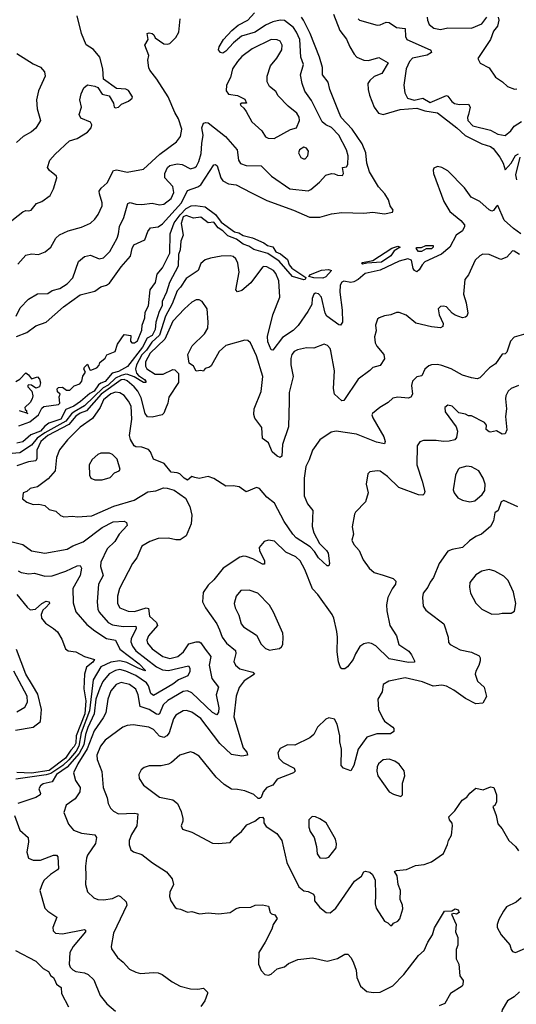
# Model space of a CAD drawing. Extents: x 1678431 to 1860718, y 384618 to 522882.
# Tile 193 of 256: x 1747484 to 1750861, y 482812 to 489499. Entities that reach past the tile are written whole.
import ezdxf

# ---------------------------------------------------------------- set-up
doc = ezdxf.new("R2010")
doc.units = 0

msp = doc.modelspace()

# ---------------------------------------------------------------- linework, layer by layer
at = {"layer": '0CON10XD'}
for points in [[(1747398.8, 488111.2), (1747505, 488194.3), (1747525, 488203.3), (1747545, 488200), (1747563.3, 488205), (1747599.7, 488250.3), (1747635, 488263.1), (1747692, 488305), (1747715, 488350), (1747737.1, 488425), (1747734, 488435), (1747686.7, 488475), (1747674.2, 488494.2), (1747690, 488545), (1747725, 488585.8), (1747823.8, 488675), (1747875, 488692.5), (1747946, 488735), (1747971.1, 488765), (1747974.4, 488785), (1747965, 488802.5), (1747899.7, 488829.7), (1747889.2, 488855), (1747904.4, 488905), (1747894.2, 488955), (1747902.5, 488995), (1747920, 489035), (1747944.2, 489055.8), (1747995, 489048), (1748015, 489038.8), (1748045, 488993.8), (1748091.7, 488981.7), (1748122.5, 488932.5), (1748127.5, 488905), (1748135, 488900), (1748155, 488903.8), (1748175.9, 488924.1), (1748225, 488945.8), (1748248.8, 488965), (1748252, 488975), (1748225, 489018), (1748205, 489026), (1748141.4, 489031.4), (1748054.4, 489094.4), (1748050, 489165), (1748030, 489245), (1747985, 489297.1), (1747936.8, 489326.8), (1747904.1, 489405.9), (1747875.6, 489525.6)], [(1747460, 487485), (1747487.8, 487542.2), (1747545, 487600.9), (1747605, 487638), (1747675, 487640), (1747705, 487658.9), (1747757.6, 487672.4), (1747807.8, 487705), (1747844.5, 487745), (1747885, 487856.2), (1747925, 487891.4), (1747965, 487898.9), (1748025, 487874.5), (1748055, 487882.3), (1748096.2, 487923.8), (1748146.2, 488015), (1748156.8, 488045), (1748162.5, 488095), (1748193.2, 488155), (1748218.6, 488251.4), (1748235, 488257.3), (1748275, 488246), (1748315, 488243.9), (1748385, 488252.5), (1748435, 488240.4), (1748465, 488246.4), (1748515, 488284.6), (1748533.1, 488325), (1748524.5, 488365), (1748471.1, 488425), (1748471.8, 488455), (1748489.4, 488495), (1748505, 488508.1), (1748555, 488519.5), (1748590, 488515), (1748645, 488486.1), (1748675, 488494.7), (1748687.2, 488505), (1748702.6, 488535), (1748719.1, 488590.9), (1748721.9, 488658.1), (1748732.2, 488715), (1748722.5, 488765), (1748733.9, 488796.1), (1748748.7, 488801.3), (1748765, 488797.8), (1748882.9, 488705), (1748963.5, 488615), (1748972.5, 488545), (1748985, 488523.1), (1749025, 488508.2), (1749125, 488506.4), (1749196.4, 488436.4), (1749319.8, 488349.8), (1749445, 488335.5), (1749464.7, 488345.3), (1749522, 488395), (1749565, 488442), (1749605, 488453.8), (1749625, 488452.5), (1749645, 488442.5), (1749678.3, 488441.7), (1749686.1, 488453.9), (1749680, 488495), (1749705, 488500), (1749715.8, 488515), (1749717.5, 488575), (1749705.7, 488615), (1749653.6, 488715), (1749605, 488766.2), (1749565, 488783.6), (1749540.9, 488805), (1749469.1, 488949.1), (1749422.9, 489012.9), (1749405.5, 489065), (1749394.4, 489125), (1749412.9, 489195), (1749394.6, 489245), (1749387.7, 489365), (1749366.2, 489415), (1749345.9, 489445), (1749285, 489492.9), (1749255, 489496.5), (1749205, 489483.5), (1749155, 489461.5), (1749086, 489414), (1748993.2, 489386.8), (1748937.7, 489342.3), (1748885, 489284.6), (1748865, 489270.5), (1748850, 489275), (1748835.8, 489295), (1748839.5, 489315), (1748870.7, 489365), (1748926.9, 489425), (1748969.5, 489460.5), (1749035.5, 489494.5), (1749080.4, 489545)], [(1747463.7, 487346.3), (1747532.5, 487375), (1747595, 487418.8), (1747665, 487444.5), (1747781.9, 487548.1), (1747895, 487630), (1747995, 487654.2), (1748035.4, 487684.6), (1748075, 487695.6), (1748095, 487708.6), (1748175, 487820), (1748237.6, 487892.4), (1748248.6, 487945), (1748261, 487969), (1748335, 488004.4), (1748355, 488060), (1748374.1, 488085.9), (1748425, 488092.4), (1748455, 488113.4), (1748584.4, 488255), (1748625, 488339.5), (1748695, 488362.7), (1748715, 488377.8), (1748805, 488512.9), (1748815, 488514.3), (1748826.9, 488506.9), (1748852.7, 488425), (1748866, 488405), (1748905, 488383.1), (1748955, 488378.1), (1749055.7, 488324.3), (1749165, 488270), (1749346.2, 488206.2), (1749455, 488156.9), (1749525, 488156.9), (1749605, 488180), (1749675, 488190), (1749825, 488184), (1749885, 488190.6), (1749965, 488179.2), (1750017.9, 488192.1), (1750023.1, 488205), (1750002.7, 488235), (1749990.5, 488275), (1749965.8, 488315), (1749924.1, 488364.1), (1749862.1, 488465), (1749844, 488525), (1749836.9, 488595), (1749812.1, 488655), (1749745, 488754.2), (1749670.3, 488835), (1749655.8, 488865.8), (1749593.8, 489025), (1749580.4, 489075), (1749543.3, 489125), (1749541.9, 489175), (1749522.1, 489245), (1749459.2, 489405), (1749414.8, 489495), (1749399.7, 489515)], [(1747471.1, 487838.9), (1747525, 487899.4), (1747565, 487907.7), (1747612.5, 487905), (1747657.4, 487922.6), (1747695.9, 487954.1), (1747728.9, 488015), (1747755, 488038.5), (1747815, 488064.6), (1747905, 488089.2), (1747965, 488116.9), (1747995.7, 488144.3), (1748017.5, 488175), (1748044.5, 488235), (1748046, 488256), (1748026.5, 488315), (1748025.6, 488335), (1748037.1, 488355), (1748079.8, 488390.2), (1748122.5, 488475), (1748145, 488480), (1748215, 488462.9), (1748325, 488483.1), (1748436, 488585), (1748550, 488670), (1748578.2, 488705), (1748587.3, 488755), (1748564.5, 488825), (1748538.8, 488868.8), (1748492.9, 488975), (1748415.7, 489095), (1748368.6, 489155), (1748362.4, 489172.4), (1748355.8, 489224.2), (1748362, 489255), (1748336, 489325), (1748357.5, 489365), (1748350, 489405), (1748365, 489408.8), (1748385, 489404), (1748397.1, 489395), (1748405.7, 489375.7), (1748435.4, 489355.4), (1748464.6, 489334.6), (1748488.1, 489331.9), (1748505, 489336.2), (1748545, 489376.7), (1748567.1, 489415), (1748575.5, 489505)], [(1749617.2, 489537.2), (1749661.6, 489425), (1749707.2, 489367.2), (1749728.4, 489315), (1749757.8, 489265), (1749775.6, 489245), (1749825, 489222.9), (1749855, 489222.3), (1749925, 489241.9), (1749990, 489205), (1749947.1, 489132.9), (1749895, 489112.5), (1749864.1, 489085), (1749852, 489065), (1749852.9, 489025), (1749863.4, 488985), (1749893.8, 488905), (1749923.4, 488863.4), (1749955, 488855.9), (1750071.3, 488888.7), (1750185, 488897.6), (1750238.6, 488878.6), (1750325, 488867), (1750456.6, 488765), (1750513, 488713), (1750625.5, 488655.5), (1750685, 488637.6), (1750703.4, 488625), (1750748.8, 488565), (1750770.3, 488525), (1750785, 488480), (1750825.3, 488524.7), (1750855, 488575.5), (1750875, 488588.6)], [(1749784.3, 489505), (1749795, 489495.8), (1749915, 489461.4), (1749935, 489462.9), (1749975, 489481.1), (1749995, 489480.6), (1750045.5, 489445.5), (1750105, 489438.8), (1750106.2, 489385), (1750115.6, 489365), (1750274, 489295), (1750282.5, 489285), (1750284, 489275), (1750255, 489258.2), (1750155, 489237.3), (1750133.9, 489215), (1750112.4, 489165), (1750096, 489055), (1750101.7, 489001.7), (1750121.1, 488965), (1750165, 488952), (1750225.7, 488965.7), (1750275, 488935.4), (1750385, 488983.1), (1750395, 488980), (1750422, 488942), (1750440.5, 488930.5), (1750473.6, 488923.6), (1750535.7, 488925), (1750547.3, 488905), (1750535.4, 488854.6), (1750529.5, 488835), (1750531.9, 488815), (1750565, 488777.3), (1750685, 488748.9), (1750735, 488721.8), (1750785, 488712.9), (1750823.8, 488745), (1750845, 488775.6), (1750895, 488806.4)], [(1750255.5, 489515), (1750257.5, 489495), (1750268.1, 489465), (1750300.2, 489440.2), (1750345, 489431.1), (1750395, 489444.1), (1750555, 489441.5), (1750625, 489471.5), (1750660, 489515)], [(1750736.4, 489516.4), (1750741.5, 489495), (1750733.6, 489455), (1750705, 489420.6), (1750685.3, 489364.7), (1750600, 489235), (1750615, 489203.3), (1750675, 489172.5), (1750718.3, 489108.3), (1750767.6, 489077.6), (1750800, 489045), (1750847.3, 489027.3), (1750865, 489028.1)], [(1749215, 488692.3), (1749325, 488753.1), (1749366.5, 488763.5), (1749386.2, 488815), (1749385, 488836.2), (1749368.5, 488865), (1749310.3, 488910.3), (1749241.5, 488981.5), (1749225, 489010.8), (1749183.3, 489045), (1749167.3, 489077.3), (1749167.1, 489115), (1749190, 489185), (1749232.7, 489237.3), (1749266.4, 489295), (1749269.1, 489325), (1749255, 489352.5), (1749235, 489362.9), (1749195, 489363.3), (1749065, 489300), (1748995, 489247.8), (1748964.8, 489215.2), (1748932.1, 489165), (1748917.5, 489105), (1748891.1, 489055), (1748888.9, 489015), (1748905, 488991.9), (1748965, 488983.1), (1749015, 488960), (1749027.1, 488932.9), (1748995, 488931.2), (1748983.8, 488925), (1748986.7, 488915), (1749008.2, 488898.2), (1749024.3, 488875), (1749062.9, 488805), (1749130.8, 488745), (1749155, 488704), (1749173.8, 488693.8), (1749215, 488692.3)], [(1747465, 489268.8), (1747575, 489198), (1747625, 489176.2), (1747654, 489145), (1747657.1, 489115), (1747612.5, 489015), (1747598.5, 488955), (1747602.3, 488892.3), (1747625.6, 488814.4), (1747595, 488762.5), (1747565, 488737.1), (1747508, 488705), (1747462, 488665)], [(1749412.7, 488552.7), (1749425, 488554), (1749444, 488575), (1749448, 488605), (1749435, 488626), (1749415, 488633.8), (1749386.2, 488615), (1749379.2, 488595), (1749395, 488563.8), (1749412.7, 488552.7)], [(1750883.8, 488565), (1750855.3, 488445), (1750862, 488412)], [(1750891.6, 488045), (1750841.1, 488081.1), (1750778, 488138), (1750735, 488236.7), (1750725, 488233.3), (1750705, 488202.2), (1750695, 488199.1), (1750675, 488207.2), (1750612.1, 488265), (1750554, 488294), (1750507.9, 488357.9), (1750395, 488473.2), (1750355, 488493.8), (1750325, 488501.4), (1750299.5, 488490.5), (1750294.3, 488475.7), (1750296.9, 488455), (1750368.2, 488265), (1750408.9, 488195), (1750482.9, 488135), (1750507.5, 488105), (1750508.9, 488095), (1750495.5, 488065), (1750452.2, 488035), (1750407.9, 487955)], [(1747478.3, 486741.7), (1747552.3, 486767.7), (1747613.3, 486815), (1747635, 486860), (1747648.3, 486871.7), (1747748, 486885), (1747757.5, 486895), (1747753.3, 486936.7), (1747760, 486955), (1747741.7, 486971.7), (1747738.3, 486991.7), (1747748.3, 487001.7), (1747775, 487002.5), (1747803, 486983), (1747825, 486982.5), (1747855, 487013.3), (1747893.4, 487026.6), (1747907.1, 487045), (1747913, 487077), (1747932.5, 487105), (1747920, 487125), (1747925, 487140), (1747945, 487160), (1747961.7, 487121.7), (1747968.3, 487118.3), (1748008.8, 487135), (1748025, 487152.5), (1748030, 487170), (1748065, 487200), (1748076.7, 487223.3), (1748132.5, 487245), (1748150, 487295), (1748195, 487360), (1748240, 487355), (1748238, 487315), (1748247.5, 487305), (1748265, 487304.5), (1748285, 487317.5), (1748315, 487390), (1748317.1, 487425), (1748334.3, 487475), (1748338.2, 487511.8), (1748360, 487555), (1748370.6, 487665), (1748407.3, 487715), (1748418.4, 487771.6), (1748455, 487812.5), (1748505, 487914.2), (1748508.2, 488045), (1748535, 488118.8), (1748575, 488173.5), (1748615, 488217.3), (1748650, 488235), (1748677.7, 488237.7), (1748745, 488227.8), (1748815.2, 488175.2), (1748854.3, 488124.3), (1748945, 488058.9), (1748975, 488051.4), (1749003.2, 488033.2), (1749067.8, 488017.8), (1749143.8, 487983.8), (1749170, 487965), (1749205.4, 487955.4), (1749225, 487921.4), (1749257.6, 487907.6), (1749305, 487871.1), (1749316.4, 487835), (1749335, 487812.2), (1749428.9, 487748.9), (1749425.6, 487735), (1749415, 487731.8), (1749337.9, 487755), (1749248.5, 487858.5), (1749170.8, 487910.8), (1749075, 487937.8), (1749041.3, 487961.3), (1749004.4, 487975), (1748958.3, 488008.3), (1748900.4, 488030.4), (1748865.9, 488065.9), (1748834.6, 488085), (1748805, 488122.9), (1748765, 488118.6), (1748715, 488157.8), (1748665, 488150.4), (1748615, 488169.4), (1748595, 488160.9), (1748583.1, 488115), (1748595.4, 488035.4), (1748580.7, 487995), (1748575.3, 487935), (1748564.2, 487905), (1748562.5, 487825), (1748503.4, 487715), (1748482.1, 487647.9), (1748453.5, 487585), (1748452.9, 487555), (1748433.3, 487516.7), (1748410.9, 487445), (1748404.4, 487395), (1748384.5, 487355), (1748351, 487335), (1748318.9, 487275), (1748217.2, 487142.8), (1748155, 487108.6), (1748112.2, 487097.8), (1748065, 487041.4), (1748035, 487031), (1748021, 487019.1), (1747990.9, 486975), (1747960.7, 486959.3), (1747898.7, 486905), (1747851.7, 486875), (1747798.8, 486851.2), (1747763.6, 486785), (1747682, 486758), (1747655, 486739.4), (1747625, 486703.8), (1747559.8, 486680.2), (1747505, 486632.8), (1747465, 486622.2)], [(1749815, 487838.9), (1749807.1, 487845), (1749815, 487850), (1749885, 487862.5), (1750015, 487947.3), (1750055, 487960.5), (1750070, 487955), (1750030.7, 487929.3), (1750008.1, 487895), (1749945, 487851.3), (1749845, 487844.3), (1749815, 487838.9)], [(1750215, 487924.7), (1750195, 487925.6), (1750178.6, 487945), (1750185, 487951.4), (1750215, 487952.5), (1750245, 487965.3), (1750296.2, 487965), (1750295.9, 487955), (1750285, 487943.1), (1750247.2, 487942.8), (1750215, 487924.7)], [(1750407.9, 487955), (1750352.7, 487907.3), (1750238.9, 487855), (1750220, 487835), (1750200.8, 487799.2), (1750185, 487787.1), (1750168, 487795), (1750158.6, 487808.6), (1750147.1, 487865), (1750123.8, 487873.8), (1750065, 487859.7), (1749935, 487798.3), (1749833.1, 487775), (1749786.4, 487733.6), (1749755, 487717.8), (1749735, 487714.5), (1749687, 487723), (1749673.7, 487716.3), (1749661.9, 487695), (1749661.5, 487648.5), (1749676.7, 487525), (1749680, 487445), (1749666.2, 487425), (1749655, 487425.6), (1749572.2, 487485), (1749561.5, 487505), (1749535.9, 487615), (1749515, 487636.9), (1749495, 487640.8), (1749482.9, 487635), (1749472.5, 487605), (1749470.3, 487565), (1749442.2, 487517.8), (1749378.3, 487421.8), (1749342.5, 487387.5), (1749270.6, 487339.4), (1749205, 487254.2), (1749195, 487256), (1749171.8, 487311.8), (1749167.9, 487347.9), (1749205.6, 487495), (1749251.9, 487615), (1749245.7, 487725), (1749225, 487776.2), (1749208.8, 487795), (1749165, 487819.4), (1749145, 487822.9), (1749135, 487818.6), (1749055, 487711.4), (1748995, 487660), (1748965, 487650), (1748954.4, 487665), (1748975.3, 487785), (1748966.3, 487846.3), (1748953.3, 487875), (1748935, 487890), (1748915, 487894.5), (1748855, 487892.5), (1748780.9, 487879.1), (1748745, 487868.6), (1748716.8, 487843.2), (1748697.1, 487795), (1748615, 487740.3), (1748578.5, 487681.5), (1748555, 487656.3), (1748522, 487568), (1748476.2, 487485), (1748435, 487357.2), (1748382.3, 487307.7), (1748346.9, 487255), (1748315, 487222.3), (1748278.2, 487155), (1748272.5, 487125), (1748278.6, 487098.6), (1748292, 487082), (1748331.8, 487055), (1748340.9, 487045), (1748340.8, 487035), (1748325, 487035.5), (1748263.3, 487073.3), (1748219.4, 487089.4), (1748205, 487091.2), (1748175, 487081.5), (1748136.7, 487063.3), (1748085, 487017.7), (1748051.1, 486998.9), (1747925, 486876.6), (1747855, 486835.1), (1747837.4, 486822.6), (1747797, 486773), (1747655, 486694), (1747603.6, 486656.4), (1747565, 486609), (1747485, 486556.4), (1747405, 486550.6)], [(1750882.7, 487905), (1750845, 487927.1), (1750835, 487928), (1750795, 487885.7), (1750755, 487869.2), (1750675, 487903.3), (1750634, 487906), (1750612.9, 487895), (1750581.5, 487865), (1750535, 487767.1), (1750510, 487735), (1750500.9, 487635), (1750518.9, 487575), (1750530.8, 487505), (1750524.1, 487485.9), (1750515, 487478.8), (1750495, 487474.2), (1750445, 487492.5), (1750424, 487505), (1750385, 487548), (1750365, 487552.5), (1750345, 487552), (1750330, 487535), (1750336.7, 487495), (1750363.8, 487435), (1750360, 487415), (1750345, 487406.2), (1750285, 487411.9), (1750177.3, 487437.3), (1750112.4, 487492.4), (1750065, 487509.4), (1750045, 487510), (1750007.5, 487495), (1749965, 487488.6), (1749927.5, 487475), (1749916.2, 487465), (1749904, 487425), (1749908, 487385), (1749897.5, 487345), (1749901.2, 487305), (1749912.1, 487282.1), (1749960, 487225), (1749963.8, 487195), (1749935, 487151.2), (1749885, 487137.5), (1749864.3, 487115.7), (1749785, 487058.6), (1749688.3, 486911.7), (1749675, 486911.2), (1749624.4, 486955), (1749618.5, 486995), (1749623.4, 487113.4), (1749600.5, 487250.5), (1749596, 487266), (1749577.2, 487287.2), (1749555, 487294.2), (1749485, 487267.3), (1749435, 487270.9), (1749373, 487257), (1749349.2, 487245), (1749333.3, 487225), (1749327, 487197), (1749328.5, 487155), (1749342.5, 487075), (1749316.9, 486966.9), (1749317.1, 486907.1), (1749312.9, 486735), (1749271.2, 486615), (1749265.6, 486534.4), (1749255, 486525.8), (1749235, 486535.5), (1749201.5, 486565), (1749175.6, 486625), (1749134.3, 486655), (1749129.6, 486729.6), (1749083.4, 486793.4), (1749075, 486817.5), (1749077.8, 486855), (1749126.9, 486973.1), (1749137.8, 487075), (1749095, 487217.1), (1749053.2, 487303.2), (1749035, 487320), (1749015, 487323.5), (1748885, 487286.5), (1748840.4, 487245), (1748785, 487147.5), (1748775, 487138), (1748745, 487130), (1748738.3, 487121.7), (1748735, 487112.5), (1748715, 487116.7), (1748685, 487112.5), (1748665, 487146.7), (1748637.3, 487167.3), (1748626.9, 487225), (1748657.5, 487285), (1748741.1, 487365), (1748762.7, 487405), (1748766.5, 487445), (1748759.4, 487535), (1748724.2, 487584.2), (1748705, 487595.8), (1748685, 487595.7), (1748655, 487580.8), (1748605.7, 487535), (1748525, 487451.5), (1748470.6, 487329.4), (1748372.1, 487235), (1748339.6, 487175), (1748340.5, 487145), (1748348.7, 487128.7), (1748405, 487092.5), (1748458.6, 487091.4), (1748525, 487122.5), (1748540, 487120), (1748563.8, 487095), (1748564, 487035), (1748498.2, 486935), (1748490.8, 486895), (1748475, 486856.9), (1748463.8, 486826.2), (1748453.8, 486816.2), (1748385, 486800), (1748352.4, 486802.4), (1748336.4, 486825), (1748310.4, 486930.4), (1748286.6, 486976.6), (1748263.3, 487005), (1748215, 487046), (1748195, 487054.3), (1748175, 487052.2), (1748038, 486955), (1747938.1, 486841.9), (1747895, 486826.3), (1747865, 486806), (1747819.3, 486750.7), (1747675, 486676.1), (1747627.1, 486635), (1747600, 486575), (1747601.4, 486518.6), (1747595, 486503.8), (1747545, 486496.4), (1747465, 486468.4)], [(1749545, 487744.2), (1749485, 487745.3), (1749450, 487755), (1749461.7, 487768.3), (1749535, 487798.1), (1749583.4, 487803.4), (1749604.2, 487795), (1749565, 487753.1), (1749545, 487744.2)], [(1750925, 487365.6), (1750845, 487343.1), (1750820.4, 487315), (1750795, 487241.2), (1750785, 487228.8), (1750765, 487226.7), (1750718, 487162), (1750678.8, 487135), (1750612.9, 487067.1), (1750595, 487060.8), (1750555, 487066.7), (1750495, 487085.5), (1750418.5, 487128.5), (1750355, 487150.4), (1750325, 487157.9), (1750284.2, 487154.2), (1750265, 487147.5), (1750238, 487125), (1750218.9, 487081.1), (1750185, 487072.9), (1750155.6, 487045), (1750146.9, 487015), (1750155.6, 486955), (1750144.5, 486935.5), (1750125, 486929.6), (1750055, 486936.4), (1750021.3, 486928.7), (1749990.4, 486899.6), (1749932, 486865), (1749883.3, 486825), (1749878.8, 486815), (1749884, 486795), (1749960, 486665), (1749970, 486635), (1749965, 486618.8), (1749909.8, 486629.8), (1749775, 486683.1), (1749635, 486704.5), (1749601.8, 486698.2), (1749525.8, 486645), (1749474.1, 486575.9), (1749451.2, 486508.8), (1749429.1, 486465), (1749417.9, 486385), (1749418.1, 486265), (1749441.4, 486211.4), (1749478.1, 486165), (1749472, 486058), (1749483.8, 486015), (1749521.7, 485941.7), (1749570, 485895), (1749580.8, 485875), (1749590, 485805), (1749585, 485790), (1749575, 485790), (1749515, 485844.4), (1749488.1, 485888.1), (1749459.3, 485919.3), (1749365, 485979.7), (1749340.8, 486005), (1749281.4, 486091.4), (1749215.9, 486215.9), (1749165, 486255.8), (1749115, 486316.2), (1749095, 486321.2), (1749025, 486292.5), (1748975.7, 486325.7), (1748935, 486332.9), (1748885, 486331.4), (1748805, 486382), (1748765, 486396.7), (1748703.9, 486383.9), (1748675, 486390), (1748653.6, 486396.4), (1748625, 486372.5), (1748602.5, 486385), (1748572.5, 486415), (1748555, 486422.5), (1748515, 486426), (1748465.4, 486485.4), (1748394, 486515), (1748374.4, 486564.4), (1748360.3, 486580.3), (1748315, 486595.6), (1748275, 486597.8), (1748263.5, 486605), (1748237, 486647), (1748230.2, 486675), (1748247.3, 486785), (1748241.6, 486875), (1748225, 486908.5), (1748195, 486946.2), (1748165, 486963.8), (1748135, 486968.8), (1748105, 486959), (1748055, 486917.7), (1748030.8, 486865), (1747979, 486791), (1747895, 486732.2), (1747810, 486645), (1747755, 486577.1), (1747733.5, 486526.5), (1747725, 486436.2), (1747678.9, 486381.1)], [(1747458.3, 487041.7), (1747485, 487057.5), (1747525, 487100), (1747545, 487087.5), (1747565, 487060), (1747605, 487072.5), (1747618.3, 487058.3), (1747626.4, 487033.6), (1747620, 487005), (1747595, 486997.5), (1747565, 487017.5), (1747545, 487020), (1747540, 487015), (1747540, 487005), (1747567, 486977), (1747573.3, 486945), (1747570, 486925), (1747555, 486900), (1747520, 486865), (1747521.7, 486851.7), (1747530, 486845), (1747530, 486830), (1747540, 486825), (1747483, 486843)], [(1750875, 487013.8), (1750825, 486994.3), (1750805.6, 486975), (1750789.5, 486945), (1750786.6, 486923.4), (1750794.4, 486855), (1750787.1, 486805), (1750795.4, 486714.6), (1750785, 486686), (1750764.3, 486684.3), (1750725, 486706.2), (1750685, 486696.7), (1750675, 486700), (1750656.4, 486716.4), (1750658.1, 486745), (1750645, 486764.3), (1750555, 486808), (1750535, 486807.5), (1750515, 486820), (1750469.3, 486829.3), (1750425, 486873.3), (1750395, 486881.2), (1750374, 486865), (1750376.2, 486835), (1750451.2, 486735), (1750460, 486705), (1750455, 486662.5), (1750443.3, 486646.7), (1750405, 486636.7), (1750365, 486634.5), (1750315, 486642.2), (1750228.8, 486641.2), (1750205, 486632), (1750185.8, 486605), (1750183.3, 486475), (1750221.5, 486365), (1750237.8, 486295), (1750235, 486280), (1750225, 486270.8), (1750195, 486271.5), (1750061.8, 486321.8), (1749985, 486395.6), (1749935, 486432.5), (1749915, 486435.8), (1749865, 486428.8), (1749850, 486415), (1749838.8, 486345), (1749852.5, 486285), (1749834.2, 486225), (1749766.7, 486155), (1749759.5, 486140.5), (1749744.2, 486055), (1749754.2, 486005), (1749742.9, 485965), (1749755.8, 485935), (1749792.5, 485895), (1749819.8, 485829.8), (1749860.8, 485775), (1749895, 485745.7), (1749955, 485725.6), (1750024.3, 485704.3), (1750042, 485685), (1750040, 485665), (1750015.6, 485634.4), (1749988, 485575), (1749977.1, 485525), (1749979.5, 485485), (1750000.9, 485385), (1750047.1, 485315), (1750061.2, 485255), (1750129.5, 485209.5), (1750148.2, 485185), (1750168, 485145), (1750167.5, 485135), (1750127.3, 485132.7), (1749995, 485159), (1749905, 485247.7), (1749875, 485263.6), (1749853.7, 485266.3), (1749825, 485261.1), (1749797.8, 485242.2), (1749767.2, 485192.8), (1749751.8, 485155), (1749712.9, 485105), (1749695, 485090), (1749675, 485090.8), (1749662.9, 485105), (1749652.7, 485137.3), (1749641.9, 485205), (1749644.5, 485305), (1749639.6, 485345), (1749620, 485435), (1749608.9, 485458.9), (1749511.9, 485595), (1749475, 485634.2), (1749423.5, 485765), (1749392.2, 485825), (1749360.7, 485850.7), (1749293.6, 485883.6), (1749217, 485957), (1749175, 485964.4), (1749146.2, 485955), (1749112.9, 485915), (1749114.6, 485895), (1749147.8, 485825), (1749148.3, 485801.7), (1749135, 485801.2), (1749068.2, 485838.2), (1749025, 485853.6), (1749005, 485855.5), (1748981.9, 485848.1), (1748866.9, 485775), (1748805, 485694.2), (1748765, 485658), (1748730.9, 485609.1), (1748727.8, 485545), (1748747.1, 485505), (1748824.5, 485395), (1748842.1, 485355), (1748860.6, 485305), (1748889.5, 485265), (1748951.5, 485215), (1748953.9, 485195), (1748939.4, 485139.4), (1748950.6, 485115), (1748980.4, 485090.4), (1749068.2, 485068.2), (1749080, 485055), (1749011.3, 485008.7), (1748976, 484964), (1748955.4, 484905), (1748940.8, 484765), (1749004.2, 484555), (1749028.6, 484525), (1749033.8, 484505), (1748995, 484497.8), (1748925, 484508.5), (1748844.5, 484584.5), (1748715, 484753.8), (1748655, 484796.9), (1748617.3, 484807.3), (1748595, 484804.6), (1748545, 484775.4), (1748529.1, 484750.9), (1748500.9, 484655), (1748485, 484636.1), (1748465, 484625.3), (1748435, 484633.1), (1748395, 484678.5), (1748363.3, 484695), (1748255, 484710), (1748215, 484705.6), (1748185, 484694.4), (1748065, 484605.5), (1748033.2, 484565), (1748009.1, 484505), (1748010.6, 484475), (1748043.3, 484393.3), (1748051.8, 484285), (1748079.4, 484215), (1748085.8, 484175), (1748100.8, 484145), (1748121.2, 484125), (1748156.3, 484106.3), (1748265, 484110.4), (1748287.1, 484105), (1748280.8, 484025), (1748244.4, 483965.6), (1748228.6, 483925), (1748228, 483895), (1748240.8, 483860.8), (1748258, 483848), (1748315, 483828.8), (1748387.5, 483772.5), (1748482.4, 483712.4), (1748520.8, 483665), (1748530, 483625), (1748505.8, 483575), (1748502.5, 483545), (1748512.5, 483515), (1748540.9, 483470.9), (1748552.7, 483462.7), (1748578.3, 483458.3), (1748625, 483438), (1748655, 483442), (1748706.1, 483426.1), (1748765, 483433.8), (1748835, 483427.5), (1748914.1, 483435.9), (1748955, 483463.3), (1748979.3, 483470.7), (1749055, 483472), (1749085, 483486.2), (1749135, 483488), (1749175, 483478.8), (1749186.7, 483435), (1749196, 483426), (1749219.4, 483419.4), (1749234.3, 483395), (1749207.1, 483355), (1749197.6, 483322.4), (1749154, 483235), (1749111.2, 483165), (1749108.8, 483085), (1749125, 483042.5), (1749150, 483015), (1749175, 483010), (1749193.6, 483016.4), (1749235, 483053.3), (1749283.6, 483066.4), (1749311.2, 483088.8), (1749375, 483116.7), (1749475, 483128.6), (1749575, 483104.3), (1749645, 483122.5), (1749695, 483153.8), (1749715, 483153.3), (1749738.8, 483128.8), (1749754, 483095), (1749771.1, 483045), (1749776.7, 482995), (1749800.8, 482935), (1749845, 482900), (1749888.3, 482891.7), (1749935, 482894.4), (1750021.1, 482938.9), (1750096.9, 483015), (1750195, 483144.3), (1750235, 483178.8), (1750260, 483235), (1750291.2, 483285), (1750305, 483332.5), (1750371.2, 483445), (1750421.7, 483448.3), (1750445, 483460), (1750465, 483453.3), (1750471.2, 483435), (1750455, 483423.8), (1750435, 483430), (1750420, 483425), (1750451.2, 483355), (1750448, 483305), (1750464, 483265), (1750462.5, 483215), (1750450.8, 483185), (1750451.7, 483121.7), (1750470, 483085), (1750477.5, 483005), (1750500, 482975), (1750496.7, 482945), (1750493.3, 482935), (1750413.3, 482886.7), (1750375, 482817.5), (1750335, 482802.5)], [(1748045, 486374.2), (1748099.3, 486390.7), (1748128.7, 486421.3), (1748160, 486435), (1748167.5, 486445), (1748146.9, 486515), (1748116.2, 486545), (1748095, 486554), (1748035.9, 486554.1), (1748015, 486546), (1747977.2, 486512.8), (1747956, 486475), (1747958, 486405), (1747968.8, 486385), (1747994.2, 486374.2), (1748045, 486374.2)], [(1750545, 486224.3), (1750578.3, 486231.7), (1750628, 486275), (1750647.5, 486302.5), (1750648.8, 486345), (1750636.2, 486385), (1750605, 486434.3), (1750555, 486463.1), (1750525, 486465.7), (1750475, 486452.5), (1750465, 486443.8), (1750448.1, 486405), (1750431.9, 486305), (1750437.1, 486285), (1750462, 486252), (1750495, 486235.6), (1750545, 486224.3)], [(1747678.9, 486381.1), (1747605, 486327.5), (1747555, 486314), (1747532.5, 486295), (1747507.5, 486285), (1747502.5, 486245), (1747532.3, 486222.3), (1747575, 486206.2), (1747615, 486208), (1747655, 486198.8), (1747685, 486172), (1747730.8, 486160.8), (1747762.8, 486132.8), (1747785, 486122.2), (1747845, 486126.4), (1747875, 486121.9), (1747975, 486130), (1748124.8, 486195.2), (1748263.3, 486236.7), (1748355, 486291.8), (1748409.7, 486300.3), (1748461.3, 486318.7), (1748487.6, 486317.6), (1748535, 486304.2), (1748610.6, 486250.6), (1748642.1, 486192.1), (1748654.3, 486135), (1748650.6, 486075), (1748616.3, 485993.7), (1748575, 485967.5), (1748545, 485966.7), (1748495, 485978.5), (1748425, 485976.2), (1748368, 485955), (1748315, 485924.2), (1748280, 485845), (1748250.6, 485805), (1748163.1, 485635), (1748148.8, 485585), (1748148.2, 485535), (1748165.3, 485505.3), (1748222, 485482), (1748265, 485480.3), (1748344.2, 485504.2), (1748359.2, 485499.2), (1748367.2, 485447.2), (1748414.1, 485404.1), (1748421.8, 485385), (1748359.2, 485315), (1748349.6, 485285), (1748353.2, 485265), (1748385, 485225.4), (1748457.8, 485175), (1748505, 485161.2), (1748559.4, 485175), (1748597.5, 485205), (1748635, 485259.6), (1748685, 485274.4), (1748705, 485274.4), (1748715, 485268.1), (1748744.3, 485224.3), (1748784.5, 485175), (1748772.8, 485115), (1748791.4, 485025), (1748836, 484966), (1748819.2, 484915), (1748837.7, 484825), (1748835, 484796.7), (1748825, 484778), (1748795, 484794.6), (1748655, 484927.1), (1748625, 484941.1), (1748595, 484936.6), (1748490.4, 484875), (1748460.2, 484845), (1748435, 484785.6), (1748425, 484779.6), (1748415, 484782.4), (1748365, 484815.2), (1748304.4, 484834.4), (1748290.2, 484915), (1748273.1, 484953.1), (1748231.9, 484985), (1748175, 484998.4), (1748139.1, 484985), (1748105, 484940.6), (1748084.4, 484885), (1748069.2, 484790.8), (1748051.7, 484758.3), (1747990.7, 484669.3), (1747943.3, 484546.7), (1747879.7, 484445), (1747851.2, 484385), (1747863.3, 484333.3), (1747896.4, 484285), (1747892.7, 484255), (1747861.8, 484208.2), (1747801.4, 484165), (1747784.3, 484115), (1747816.6, 484036.6), (1747850, 483995), (1747905, 483974.7), (1747994.4, 483964.4), (1748007.5, 483945), (1747999.4, 483905), (1747945, 483825.6), (1747939.2, 483805), (1747930.6, 483749.4), (1747934.6, 483685), (1747930.6, 483625), (1747945.7, 483575.7), (1747988.8, 483535), (1748015, 483524.3), (1748055, 483520.8), (1748115, 483530.8), (1748155, 483551.2), (1748170, 483545), (1748209.1, 483509.1), (1748212.7, 483485), (1748121.9, 483295), (1748106, 483205), (1748108.8, 483188.8), (1748150.3, 483130.3), (1748188.9, 483098.9), (1748231.7, 483051.7), (1748275, 483030.8), (1748305, 483021.4), (1748395, 483029.2), (1748425, 483025.8), (1748453.3, 483015), (1748520, 482965), (1748575.7, 482935.7), (1748645, 482917.8), (1748695, 482915.6), (1748735, 482922.5), (1748760, 482895), (1748762, 482885), (1748744, 482835), (1748715, 482798)], [(1750870.9, 486190.9), (1750775, 486233.3), (1750756.7, 486225), (1750737.5, 486165), (1750715, 486150), (1750705.8, 486095), (1750685, 486056), (1750624, 486005), (1750585, 485988.1), (1750541.2, 485958.8), (1750495, 485915.6), (1750425, 485901.5), (1750395, 485889.4), (1750336.4, 485805), (1750298.3, 485711.7), (1750275, 485680), (1750259.5, 485645), (1750226.2, 485603.8), (1750222.7, 485575), (1750228.1, 485515), (1750245, 485489.2), (1750265, 485472), (1750367.2, 485397.2), (1750396.7, 485305), (1750400, 485270), (1750411.2, 485255), (1750479.1, 485219.1), (1750555, 485204.2), (1750608.7, 485178.7), (1750615.6, 485165), (1750614.1, 485144.1), (1750606.2, 485113.8), (1750584.2, 485075), (1750581.4, 485055), (1750596.8, 485006.8), (1750641.4, 484965), (1750657.1, 484902.9), (1750633.3, 484856.7), (1750585, 484852.9), (1750515, 484888.9), (1750435, 484946.6), (1750385, 484971.8), (1750355, 484978.6), (1750295, 484972.1), (1750222.6, 485002.6), (1750105, 485028.5), (1749994.3, 485005.7), (1749955.9, 484984.1), (1749947.5, 484935), (1749920, 484885), (1749924.5, 484815), (1749952.3, 484752.3), (1749965.3, 484735.3), (1750021.1, 484695), (1750028.1, 484685), (1750027.5, 484665), (1750005, 484649.4), (1749911.2, 484648.8), (1749845, 484626.9), (1749786.2, 484545), (1749755, 484433.3), (1749735, 484398.8), (1749686.7, 484415), (1749670.8, 484435), (1749671.4, 484545), (1749660, 484595), (1749660, 484635), (1749642.5, 484715), (1749625, 484748.8), (1749585, 484758.6), (1749565, 484749.2), (1749510, 484695), (1749482.9, 484645), (1749457.8, 484622.2), (1749355, 484571.2), (1749305, 484574.2), (1749255, 484550), (1749239.2, 484520.8), (1749245.8, 484485), (1749275, 484454.2), (1749350, 484415), (1749358, 484395), (1749346.8, 484383.2), (1749235, 484341.5), (1749205, 484300.8), (1749164.2, 484285), (1749140, 484255), (1749125, 484217.5), (1749115, 484210), (1749105, 484210), (1749075, 484236.2), (1749015, 484261.2), (1748965, 484272), (1748925, 484272.9), (1748873.8, 484305), (1748820.8, 484355), (1748705, 484497.5), (1748665, 484520.8), (1748645, 484525.8), (1748574, 484505), (1748516, 484454), (1748496, 484444), (1748445, 484431.1), (1748365, 484430.8), (1748330, 484420), (1748311.2, 484405), (1748293.9, 484373.9), (1748296.2, 484345), (1748325, 484301.2), (1748435, 484220), (1748525, 484200.5), (1748556.7, 484176.7), (1748581.7, 484121.7), (1748594.2, 484075), (1748594, 484055), (1748582.5, 484025), (1748592.1, 484002.1), (1748655, 483981.9), (1748795, 483906), (1748833.9, 483903.9), (1748915, 483912), (1748945, 483946.7), (1748993.3, 483985), (1749027.7, 484032.3), (1749082.5, 484055), (1749115, 484080), (1749135, 484082.5), (1749143, 484073), (1749143.8, 484045), (1749159.7, 484019.7), (1749231.8, 483971.8), (1749265.9, 483925.9), (1749300.5, 483775), (1749381.1, 483611.1), (1749415, 483583.1), (1749445, 483577.5), (1749480.9, 483560.9), (1749489.4, 483545), (1749488.6, 483515), (1749525, 483468.8), (1749567.5, 483435), (1749595.9, 483434.1), (1749633.8, 483465), (1749761.1, 483648.9), (1749808.3, 483681.7), (1749825, 483712.5), (1749836.2, 483716.2), (1749865, 483710), (1749883.2, 483693.2), (1749900.6, 483655), (1749904.3, 483555), (1749900, 483495), (1749907.1, 483465), (1749965, 483376), (1749987.5, 483365), (1750005, 483347.5), (1750015, 483347.5), (1750026.7, 483363.3), (1750055, 483378), (1750068, 483392), (1750089.1, 483460.9), (1750086.2, 483485), (1750070, 483525), (1750073.3, 483585), (1750057.8, 483625), (1750049.4, 483685), (1750032, 483715), (1750045, 483721.4), (1750115, 483727.5), (1750175.8, 483754.2), (1750235, 483762.5), (1750285, 483779.4), (1750365, 483835.5), (1750391.7, 483898.3), (1750398.6, 483925), (1750419.1, 483960.9), (1750427.5, 484025), (1750425, 484042.5), (1750406.7, 484065), (1750402.5, 484085), (1750443, 484127), (1750491.7, 484198.3), (1750525, 484218.8), (1750544.6, 484245.4), (1750585, 484280), (1750635, 484270), (1750685, 484288.8), (1750707.5, 484285), (1750726.2, 484235), (1750726.4, 484186.4), (1750715, 484162.5), (1750700, 484155), (1750724.1, 484094.1), (1750735, 484037.5), (1750763.8, 484005), (1750808.8, 483925), (1750855, 483883.8), (1750876.2, 483855)], [(1747415, 485956.5), (1747505, 485934.4), (1747565, 485892.1), (1747655, 485876.8), (1747807.3, 485902.7), (1747845, 485926), (1747915, 485952.8), (1748045, 486050), (1748119.6, 486089.6), (1748195, 486094.2), (1748210, 486085), (1748215.8, 486065), (1748159.5, 486005), (1748132.2, 485955), (1748078, 485905), (1748036.5, 485815), (1748032.7, 485785), (1748051.1, 485725), (1748021.1, 485665), (1748011.3, 485545), (1748015.8, 485495), (1748023.5, 485475), (1748086.1, 485406.1), (1748115, 485389.4), (1748187.9, 485377.9), (1748275, 485379.4), (1748277.2, 485365), (1748241.6, 485295), (1748240.2, 485275), (1748250.9, 485245), (1748273.8, 485213.8), (1748415, 485103.6), (1748455, 485084.8), (1748495, 485078.4), (1748631.3, 485111.3), (1748642.1, 485095), (1748642.1, 485072.1), (1748627.8, 485042.2), (1748565, 485016.8), (1748525, 484986.7), (1748395, 484909.4), (1748375, 484923.5), (1748358.9, 484975), (1748346.5, 484995), (1748275, 485045.1), (1748205.1, 485075.1), (1748165, 485085.2), (1748135, 485079.6), (1748093.1, 485056.9), (1748050.6, 485005), (1748029.7, 484960.3), (1748002.8, 484885), (1747991.6, 484785), (1747947.5, 484692.5), (1747932.3, 484645), (1747920.6, 484575), (1747889.2, 484515), (1747808.1, 484421.9), (1747735, 484372.2), (1747705, 484322.8), (1747645, 484310), (1747625.5, 484295), (1747615.5, 484275), (1747626.9, 484245), (1747624.3, 484235), (1747595, 484216.9), (1747472.5, 484175)], [(1747475, 485755.7), (1747495, 485744.3), (1747546.6, 485736.6), (1747585, 485739.6), (1747655, 485719.6), (1747705, 485721.1), (1747797.3, 485752.7), (1747875, 485789.5), (1747895, 485792), (1747904.4, 485774.4), (1747894.5, 485725), (1747844.7, 485635), (1747847.6, 485537.6), (1747866.9, 485476.9), (1747941, 485391), (1747995, 485348.2), (1748075, 485297.5), (1748134.7, 485284.7), (1748165, 485223.3), (1748295.7, 485125), (1748339.7, 485080.3), (1748335, 485077.5), (1748285, 485096.7), (1748212.8, 485132.8), (1748165, 485144), (1748105, 485136.8), (1748035.2, 485105), (1747983.3, 485015), (1747959.5, 484805), (1747902.3, 484655), (1747887.4, 484565), (1747868.2, 484531.8), (1747818.5, 484471.5), (1747776.7, 484433.3), (1747695, 484380.4), (1747665, 484371.3), (1747458.8, 484341.2)], [(1750695, 485461.4), (1750745, 485462.9), (1750765, 485468.6), (1750825, 485468.6), (1750847.1, 485482.9), (1750857.5, 485535), (1750840.5, 485610.5), (1750805, 485690.8), (1750775, 485720), (1750715, 485754.2), (1750675, 485765.8), (1750625, 485754), (1750585, 485728.8), (1750544.3, 485675.7), (1750542, 485645), (1750550, 485605), (1750585, 485536.7), (1750625, 485496), (1750695, 485461.4)], [(1749185, 485217.5), (1749205, 485222.5), (1749250.5, 485229.5), (1749265, 485240), (1749272.5, 485255), (1749276.6, 485306.6), (1749272.8, 485332.8), (1749210.4, 485475), (1749182, 485522), (1749102.5, 485605), (1749045, 485625.6), (1748987.3, 485622.7), (1748955.7, 485585), (1748943.1, 485535), (1748949.1, 485505), (1748974.5, 485455), (1748991.1, 485395), (1749006.2, 485376.2), (1749095, 485318.6), (1749125, 485258), (1749155, 485227.5), (1749185, 485217.5)], [(1747465.2, 485595.2), (1747535, 485508.2), (1747555, 485491.5), (1747591.2, 485495), (1747635, 485534.2), (1747665, 485549.2), (1747685, 485546.2), (1747686, 485535), (1747662.3, 485507.7), (1747642, 485488), (1747629.9, 485460.1), (1747631.5, 485435), (1747659.8, 485399.8), (1747714.7, 485365), (1747740.9, 485340.9), (1747771.2, 485291.2), (1747795, 485227.3), (1747815, 485213.9), (1747866.4, 485206.4), (1747925, 485174.4), (1747993.8, 485155), (1747981.9, 485135), (1747937.4, 485102.6), (1747924.3, 485055), (1747920.8, 484955), (1747933.3, 484873.3), (1747926.7, 484785), (1747867.8, 484635), (1747865, 484585.5), (1747855, 484562.1), (1747831.9, 484538.1), (1747796.7, 484485), (1747685, 484400.2), (1747565, 484382.9), (1747465.9, 484385.9)], [(1747456.6, 484673.4), (1747575.8, 484694.2), (1747625, 484732.5), (1747631.7, 484815), (1747608.7, 484918.6), (1747570.5, 484979.5), (1747525.5, 485054.5), (1747462.2, 485222.2)], [(1747465, 484798.2), (1747519.1, 484830.9), (1747537.9, 484865), (1747535, 484905.5), (1747443.6, 485075)], [(1750075, 484223.3), (1750086.2, 484235), (1750086.7, 484315), (1750102.9, 484365), (1750098, 484398), (1750065, 484442.9), (1750035, 484464.5), (1749995, 484477.9), (1749955, 484471.9), (1749924.2, 484445), (1749914.6, 484425.4), (1749912.5, 484395), (1749920, 484365), (1749995, 484256.2), (1750025, 484238.8), (1750075, 484223.3)], [(1747449.1, 484095), (1747485, 483995.7), (1747541.4, 483945), (1747544.3, 483915), (1747532.9, 483845), (1747544.5, 483804.5), (1747575, 483791.1), (1747625, 483791.5), (1747715, 483824.5), (1747735, 483824.3), (1747744.5, 483814.5), (1747748.6, 483735), (1747742, 483725), (1747693.3, 483695), (1747651.8, 483655), (1747638.9, 483635), (1747622.2, 483585), (1747655.6, 483465), (1747675, 483444.3), (1747735.8, 483405), (1747709.2, 483335), (1747710.8, 483310.8), (1747727.5, 483295), (1747775, 483290), (1747925, 483320), (1747932, 483315), (1747931.4, 483305), (1747847.9, 483205), (1747826.1, 483165), (1747821.8, 483085), (1747827.5, 483065), (1747845, 483045.5), (1747865, 483035.4), (1747925.4, 483025.4), (1747949.2, 483015), (1747987.8, 482977.8), (1748032.4, 482872.4), (1748077.1, 482815), (1748135, 482765.5)], [(1749565, 483804), (1749585, 483812), (1749635.7, 483874.3), (1749638.3, 483901.7), (1749630.8, 483935), (1749568.1, 484045), (1749525, 484072.7), (1749495, 484085.6), (1749472.5, 484087.5), (1749449.4, 484065), (1749448.9, 484015), (1749459.4, 483985), (1749485.6, 483945), (1749501.4, 483885), (1749505.8, 483835), (1749525, 483808), (1749565, 483804)], [(1750893.5, 483536.5), (1750858.8, 483505), (1750794.3, 483475), (1750772.5, 483445), (1750741.3, 483388.7), (1750730, 483355), (1750730, 483335), (1750758.6, 483285), (1750816.2, 483216.2), (1750824.4, 483185), (1750835, 483171.4), (1750855, 483164.5), (1750935, 483198.1)], [(1747455, 483177.3), (1747594.6, 483105), (1747645, 483055.6), (1747680, 483035), (1747696.9, 483006.9), (1747715, 482994), (1747726.7, 482965), (1747735, 482949.2), (1747767, 482927), (1747769.5, 482885), (1747816, 482796)], [(1750882.9, 482897.1), (1750845, 482863.1), (1750800, 482835), (1750764.3, 482775), (1750752.2, 482727.8), (1750745.8, 482665), (1750754, 482635), (1750885, 482541.2)]]:
    msp.add_lwpolyline(points, dxfattribs=at)

doc.saveas('drawing.dxf')
